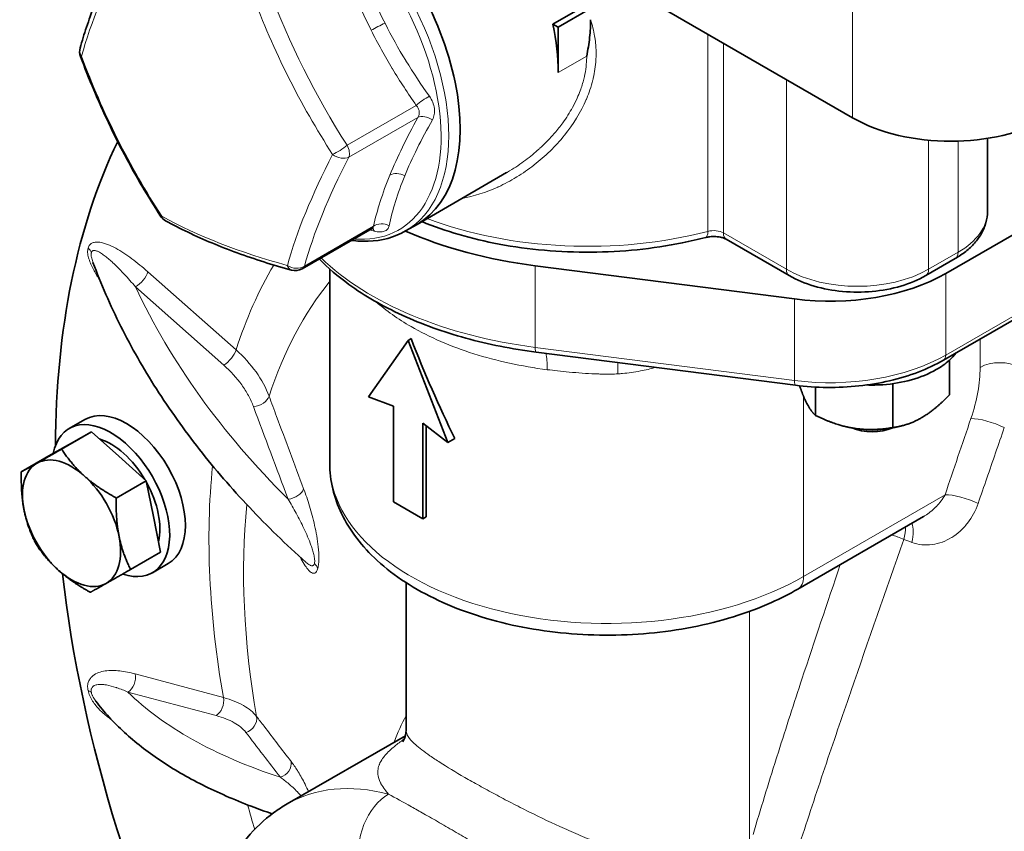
# Model space of a CAD drawing. Header units: millimetres. Extents: x 0 to 2970, y 0 to 2100.
# Tile 13 of 41: x 460 to 505, y 332 to 369. Entities that reach past the tile are written whole.
import ezdxf

# ---------------------------------------------------------------- set-up
doc = ezdxf.new("R2010")
doc.units = ezdxf.units.MM
doc.header["$LTSCALE"] = 5
doc.layers.add('Spigoli tangenti visibili(ISO)', color=7, linetype='Continuous', lineweight=15, true_color=0x00803f)
doc.layers.add('Spigoli visibili(ISO)', color=7, linetype='Continuous', lineweight=35)

msp = doc.modelspace()

# ---------------------------------------------------------------- linework, layer by layer
at = {"layer": 'Spigoli tangenti visibili(ISO)'}
for p, q in [((497.709, 370.082), (497.709, 364.469)), ((491.193, 368.231), (491.193, 359.353)), ((477.134, 367.816), (477.134, 367.816)), ((491.893, 359.279), (491.893, 367.827)), ((484.451, 366.51), (485.733, 367.25)), ((494.726, 357.643), (494.726, 366.191)), ((474.945, 363.232), (478.055, 365.028)), ((478.125, 364.483), (475.016, 362.688)), ((501.134, 357.643), (501.134, 363.458)), ((502.46, 358.409), (502.46, 363.417)), ((473.016, 357.786), (476.126, 359.581)), ((494.726, 357.643), (491.893, 359.279)), ((502.46, 358.409), (501.134, 357.643)), ((465.968, 357.531), (469.94, 354.009)), ((483.414, 354.126), (483.414, 357.8)), ((501.908, 353.778), (501.908, 357.452)), ((501.908, 353.778), (508.183, 357.401)), ((469.383, 353.327), (465.411, 356.849)), ((495.092, 352.631), (495.092, 356.305)), ((503.455, 353.223), (503.455, 354.502)), ((483.414, 354.126), (495.092, 352.631)), ((495.5, 343.801), (495.5, 351.925)), ((495.5, 343.801), (501.878, 347.484)), ((493.069, 331.763), (493.069, 342.228)), ((465.396, 339.41), (469.368, 338.346)), ((469.04, 337.532), (465.068, 338.596)), ((477.688, 336.598), (477.688, 336.598)), ((472.712, 334.088), (472.712, 334.088))]:
    msp.add_line(p, q, dxfattribs=at)
for centre, major_axis, ratio, start_param, end_param in [((472.889, 367.49), (-4.688, 8.119), 0.57735, 3.141593, 6.283185), ((472.684, 367.371), (4.589, -7.949), 0.57735, 5.902661, 9.805302), ((485.34, 382.07), (-21.719, -21.346), 0.333862, 5.490574, 5.757373), ((493.823, 378.748), (-10.372, 28.632), 0.812223, 1.580903, 1.847701), ((494.089, 378.844), (10.164, -28.059), 0.812223, 4.722495, 4.989294), ((476.366, 368.538), (0.559, 0.28), 0.083426, 0.998462, 2.188752), ((463.518, 367.45), (-0.602, 0.168), 0.815289, 0, 0.729859), ((463.518, 367.45), (-0.586, -0.218), 0.005895, 0, 0.396399), ((486.128, 375.96), (10.372, -28.632), 0.812223, 4.722495, 4.989294), ((478.397, 365.152), (-0.513, -0.357), 0.182013, 4.080603, 5.311174), ((478.538, 364.063), (-0.549, 0.299), 0.63405, 4.606192, 5.836763), ((494.611, 372.638), (21.719, 21.346), 0.333862, 2.348982, 2.61578), ((474.603, 363.108), (-0.525, -0.34), 0.159475, 0.830978, 2.175355), ((474.603, 363.108), (-0.555, 0.286), 0.661709, 1.335716, 2.680092), ((474.603, 363.108), (0.313, -0.541), 0.57735, 0.421244, 1.468442), ((494.931, 372.312), (-21.284, -20.919), 0.333862, 5.490574, 5.757373), ((477.279, 361.462), (-0.579, 0.236), 0.745119, 4.56861, 5.7589), ((499.256, 360.259), (4.531, 0), 0.57735, 5.497787, 6.283185), ((467.061, 360.376), (-0.525, -0.34), 0.159475, 0, 0.378139), ((490.763, 371.244), (30.203, 3.893), 0.478361, 3.725626, 3.992424), ((467.061, 360.376), (-0.299, -0.549), 0.732604, 5.718127, 6.283185), ((476.539, 359.161), (-0.609, 0.142), 0.833736, 4.403295, 5.633866), ((485.777, 366.255), (-13.125, 0), 0.57735, 0.987398, 1.996196), ((475.853, 358.912), (0.149, 0.607), 0.55188, 5.663541, 6.062144), ((490.935, 359.681), (0.158, -0.605), 0.336956, 0, 0.910678), ((491.451, 359.024), (-0.625, 0), 0.57735, 3.926991, 5.137789), ((492.335, 359.534), (-0.312, -0.541), 0.57735, 5.497787, 6.283185), ((462.83, 358.346), (-0.604, 0.162), 0.707107, 3.599429, 4.096909), ((502.018, 358.664), (0.313, -0.541), 0.57735, 0, 0.785398), ((486.661, 362.581), (15, 0), 0.57735, 3.677886, 4.494223), ((465.526, 357.276), (0.415, 0.468), 0.408248, 4.02767, 5.598466), ((495.5, 330.023), (-18.937, 32.799), 0.57735, 0.314325, 0.482331), ((472.603, 358.206), (-0.602, 0.168), 0.815289, 1.182698, 2.527075), ((472.603, 358.206), (-0.166, -0.603), 0.579024, 5.565814, 6.283185), ((472.603, 358.206), (0.313, -0.541), 0.57735, 0, 0.421244), ((497.93, 359.493), (-4.531, 0), 0.57735, 0.785398, 2.356194), ((495.168, 357.899), (-0.312, -0.541), 0.57735, 5.497787, 6.283185), ((500.692, 357.899), (0.313, -0.541), 0.57735, 0, 0.785398), ((494.982, 329.724), (-17.469, 30.258), 0.57735, 0.217042, 0.479236), ((502.079, 361.863), (38.335, -10.272), 0.707107, 3.677638, 4.030614), ((469.498, 353.754), (0.415, 0.468), 0.408248, 4.02767, 5.598466), ((486.661, 350.431), (9.907, 0), 0.57735, 2.397837, 2.397857), ((483.522, 354.408), (-0.063, -0.496), 0.176722, 5.339222, 6.283185), ((486.661, 349.925), (-9.283, 0), 0.57735, 5.44628, 5.446282), ((483.414, 351.711), (-0.317, -2.48), 0.176722, 2.197629, 2.637453), ((496.69, 356.791), (7.379, 0), 0.57735, 4.494223, 5.497787), ((501.554, 353.982), (0.25, -0.433), 0.57735, 0, 0.785398), ((487.223, 351.495), (0.054, -2.487), 0.030607, 3.812645, 4.096578), ((504.338, 352.713), (1.25, 0), 0.57735, 0.785398, 2.356194), ((495.201, 352.913), (-0.063, -0.496), 0.176722, 5.339222, 6.283185), ((470.838, 351.884), (-0.585, -0.219), 0.631382, 1.147744, 2.697719), ((503.925, 350.406), (1.183, -0.403), 0.264245, 1.11173, 2.499805), ((495.5, 330.023), (-18.937, 32.799), 0.57735, 0.675142, 1.00593), ((486.661, 348.904), (-12.5, 0), 0.57735, 0, 2.356194), ((472.396, 347.715), (-0.585, -0.219), 0.631334, 1.147634, 2.694114), ((502.762, 346.974), (1.185, -0.398), 0.269678, 1.128206, 2.498637), ((494.982, 329.724), (-17.469, 30.258), 0.57735, 0.675235, 1.002835), ((499.395, 345.374), (-0.45, -1.166), 0.453758, 1.825061, 2.329082), ((499.754, 345.237), (-0.445, -1.168), 0.449438, 1.825642, 2.686789), ((536.605, 378.514), (-66.183, -1.485), 0.589152, 0.97194, 0.978338), ((473.034, 344.123), (-0.604, 0.162), 0.707107, 3.608217, 4.107304), ((494.616, 344.312), (0.625, -1.083), 0.57735, 0, 0.785398), ((464.954, 339.155), (0.162, 0.604), 0.707107, 3.757072, 5.327869), ((462.83, 338.403), (0.612, 0.125), 0.408248, 0.187239, 0.684719), ((501.736, 350.438), (-38.882, -7.957), 0.408248, 0.265448, 0.618424), ((468.926, 338.091), (0.162, 0.604), 0.707107, 3.757072, 5.327869), ((487.992, 325.688), (-8.173, 14.156), 0.57735, 0.332621, 0.454295), ((470.266, 337.338), (-0.496, -0.381), 0.895315, 1.159291, 2.709265), ((471.824, 335.311), (-0.495, -0.381), 0.895289, 1.159017, 2.705497), ((487.103, 325.175), (-6.094, 10.555), 0.57735, 0.185889, 0.185892), ((479.59, 320.837), (-7.344, 12.72), 0.57735, 5.768584, 6.283185), ((498.001, 331.467), (-19.376, 33.561), 0.57735, 1.172454, 1.172456), ((477.284, 331.757), (0.622, 2.421), 0.710751, 0.608076, 2.178873), ((495.5, 330.023), (-18.937, 32.799), 0.57735, 1.148024, 1.180065), ((487.102, 325.175), (-6.093, 10.554), 0.57735, 0.488156, 0.48816)]:
    msp.add_ellipse(centre, major_axis=major_axis, ratio=ratio, start_param=start_param, end_param=end_param, dxfattribs=at)
for points, knots in [([(475.196, 372.33), (475.396, 371.712), (475.614, 371.101), (475.855, 370.499), (475.857, 370.496), (475.858, 370.493), (475.859, 370.489), (476.099, 369.892), (476.361, 369.304), (476.649, 368.729)], [0, 0, 0, 0, 0.003113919, 0.003113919, 0.003113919, 0.003130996, 0.003130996, 0.003130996, 0.006227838, 0.006227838, 0.006227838, 0.006227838]), ([(476.024, 368.414), (475.727, 369.007), (475.455, 369.61), (475.205, 370.222), (475.204, 370.225), (475.203, 370.227), (475.202, 370.229), (474.952, 370.844), (474.723, 371.469), (474.512, 372.101)], [0, 0, 0, 0, 0.003177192, 0.003177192, 0.003177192, 0.003188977, 0.003188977, 0.003188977, 0.006377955, 0.006377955, 0.006377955, 0.006377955]), ([(476.649, 368.729), (476.937, 368.155), (477.25, 367.594), (477.582, 367.05), (477.584, 367.046), (477.586, 367.043), (477.589, 367.039), (477.923, 366.491), (478.278, 365.959), (478.648, 365.438)], [0, 0, 0, 0, 0.003093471, 0.003093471, 0.003093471, 0.003113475, 0.003113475, 0.003113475, 0.00622695, 0.00622695, 0.00622695, 0.00622695]), ([(480.111, 360.834), (480.661, 360.935), (481.2, 361.108), (481.724, 361.346), (481.735, 361.351), (481.746, 361.356), (481.757, 361.361), (482.031, 361.487), (482.302, 361.631), (482.563, 361.789), (482.572, 361.795), (482.581, 361.8), (482.59, 361.806), (482.853, 361.967), (483.107, 362.142), (483.352, 362.332), (483.357, 362.336), (483.363, 362.341), (483.369, 362.345), (483.616, 362.538), (483.854, 362.745), (484.081, 362.967), (484.083, 362.969), (484.085, 362.97), (484.087, 362.972), (484.315, 363.196), (484.532, 363.434), (484.731, 363.681), (484.733, 363.683), (484.735, 363.686), (484.737, 363.688), (485.133, 364.181), (485.466, 364.714), (485.713, 365.289), (485.721, 365.306), (485.728, 365.324), (485.735, 365.341), (485.789, 365.469), (485.838, 365.598), (485.882, 365.728), (485.931, 365.875), (485.975, 366.023), (486.011, 366.173), (486.018, 366.2), (486.025, 366.227), (486.031, 366.255), (486.093, 366.527), (486.133, 366.801), (486.149, 367.079), (486.151, 367.117), (486.153, 367.156), (486.154, 367.194), (486.158, 367.309), (486.158, 367.425), (486.153, 367.54), (486.151, 367.584), (486.149, 367.627), (486.146, 367.671), (486.139, 367.78), (486.128, 367.888), (486.114, 367.996), (486.107, 368.045), (486.1, 368.093), (486.092, 368.141), (486.051, 368.393), (485.99, 368.642), (485.911, 368.889)], [0.08523664, 0.08523664, 0.08523664, 0.08523664, 0.08858962, 0.08858962, 0.08858962, 0.08865976, 0.08865976, 0.08865976, 0.09041375, 0.09041375, 0.09041375, 0.09047308, 0.09047308, 0.09047308, 0.09224512, 0.09224512, 0.09224512, 0.0922864, 0.0922864, 0.0922864, 0.09408407, 0.09408407, 0.09408407, 0.09409972, 0.09409972, 0.09409972, 0.09591305, 0.09591305, 0.09591305, 0.09593097, 0.09593097, 0.09593097, 0.09953969, 0.09953969, 0.09953969, 0.09964865, 0.09964865, 0.09964865, 0.10044635, 0.10044635, 0.10044635, 0.10135301, 0.10135301, 0.10135301, 0.10151927, 0.10151927, 0.10151927, 0.10316633, 0.10316633, 0.10316633, 0.10339398, 0.10339398, 0.10339398, 0.10407299, 0.10407299, 0.10407299, 0.10433276, 0.10433276, 0.10433276, 0.10497965, 0.10497965, 0.10497965, 0.10527159, 0.10527159, 0.10527159, 0.10679298, 0.10679298, 0.10679298, 0.10679298]), ([(478.055, 365.028), (477.68, 365.566), (477.321, 366.115), (476.981, 366.678), (476.98, 366.68), (476.979, 366.682), (476.977, 366.684), (476.639, 367.246), (476.32, 367.822), (476.024, 368.414)], [0, 0, 0, 0, 0.003188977, 0.003188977, 0.003188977, 0.003200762, 0.003200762, 0.003200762, 0.006377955, 0.006377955, 0.006377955, 0.006377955]), ([(485.733, 367.25), (485.733, 367.2), (485.732, 367.149), (485.73, 367.099), (485.719, 366.801), (485.677, 366.506), (485.605, 366.216), (485.561, 366.038), (485.506, 365.861), (485.442, 365.686), (485.4, 365.574), (485.355, 365.463), (485.305, 365.353), (485.242, 365.213), (485.172, 365.074), (485.098, 364.939), (484.966, 364.698), (484.817, 364.466), (484.654, 364.243), (484.54, 364.086), (484.42, 363.935), (484.293, 363.787), (484.238, 363.723), (484.182, 363.659), (484.125, 363.597), (483.968, 363.425), (483.801, 363.259), (483.629, 363.101), (483.594, 363.069), (483.559, 363.037), (483.524, 363.005), (483.321, 362.825), (483.111, 362.656), (482.893, 362.497), (482.66, 362.327), (482.419, 362.169), (482.171, 362.023), (482.156, 362.014), (482.141, 362.006), (482.126, 361.997)], [0.00000002, 0.00000002, 0.00000002, 0.00000002, 0.00029223, 0.00029223, 0.00029223, 0.00202392, 0.00202392, 0.00202392, 0.00308287, 0.00308287, 0.00308287, 0.00375877, 0.00375877, 0.00375877, 0.00462431, 0.00462431, 0.00462431, 0.00616575, 0.00616575, 0.00616575, 0.00724126, 0.00724126, 0.00724126, 0.00770719, 0.00770719, 0.00770719, 0.00898815, 0.00898815, 0.00898815, 0.00924862, 0.00924862, 0.00924862, 0.01073633, 0.01073633, 0.01073633, 0.0123315, 0.0123315, 0.0123315, 0.01242687, 0.01242687, 0.01242687, 0.01242687]), ([(478.125, 364.483), (478.151, 364.524), (478.171, 364.567), (478.182, 364.613), (478.193, 364.659), (478.196, 364.708), (478.189, 364.756), (478.183, 364.804), (478.168, 364.852), (478.146, 364.897), (478.123, 364.943), (478.092, 364.987), (478.055, 365.028)], [0, 0, 0, 0, 0.000265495, 0.000265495, 0.000265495, 0.00053099, 0.00053099, 0.00053099, 0.000793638, 0.000793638, 0.000793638, 0.00106198, 0.00106198, 0.00106198, 0.00106198]), ([(478.648, 365.438), (478.709, 365.351), (478.76, 365.26), (478.798, 365.167), (478.836, 365.074), (478.862, 364.978), (478.874, 364.885), (478.886, 364.793), (478.884, 364.701), (478.869, 364.615), (478.854, 364.529), (478.826, 364.45), (478.785, 364.377)], [0, 0, 0, 0, 0.000518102, 0.000518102, 0.000518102, 0.001036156, 0.001036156, 0.001036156, 0.001553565, 0.001553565, 0.001553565, 0.00207241, 0.00207241, 0.00207241, 0.00207241]), ([(476.866, 361.882), (477.033, 362.293), (477.223, 362.715), (477.433, 363.147), (477.434, 363.149), (477.435, 363.15), (477.436, 363.152), (477.647, 363.586), (477.878, 364.031), (478.125, 364.483)], [0, 0, 0, 0, 0.003177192, 0.003177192, 0.003177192, 0.003188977, 0.003188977, 0.003188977, 0.006377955, 0.006377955, 0.006377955, 0.006377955]), ([(478.785, 364.377), (478.538, 363.941), (478.307, 363.51), (478.097, 363.088), (478.096, 363.086), (478.095, 363.084), (478.094, 363.082), (477.885, 362.663), (477.698, 362.254), (477.536, 361.855)], [0, 0, 0, 0, 0.003113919, 0.003113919, 0.003113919, 0.003130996, 0.003130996, 0.003130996, 0.006227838, 0.006227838, 0.006227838, 0.006227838]), ([(476.126, 359.581), (476.209, 359.939), (476.31, 360.308), (476.432, 360.691), (476.432, 360.692), (476.433, 360.694), (476.433, 360.695), (476.555, 361.076), (476.698, 361.472), (476.866, 361.882)], [0, 0, 0, 0, 0.003188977, 0.003188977, 0.003188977, 0.003200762, 0.003200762, 0.003200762, 0.006377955, 0.006377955, 0.006377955, 0.006377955]), ([(477.536, 361.855), (477.373, 361.457), (477.236, 361.071), (477.121, 360.697), (477.121, 360.695), (477.12, 360.693), (477.119, 360.69), (477.004, 360.315), (476.912, 359.953), (476.837, 359.601)], [0, 0, 0, 0, 0.003093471, 0.003093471, 0.003093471, 0.003113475, 0.003113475, 0.003113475, 0.00622695, 0.00622695, 0.00622695, 0.00622695]), ([(476.065, 359.483), (476.08, 359.491), (476.092, 359.502), (476.102, 359.513), (476.117, 359.532), (476.125, 359.555), (476.126, 359.581)], [0.00063358, 0.00063358, 0.00063358, 0.00063358, 0.0007936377, 0.0007936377, 0.0007936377, 0.0010619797, 0.0010619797, 0.0010619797, 0.0010619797]), ([(476.837, 359.601), (476.824, 359.542), (476.799, 359.491), (476.762, 359.45), (476.726, 359.408), (476.677, 359.376), (476.618, 359.355), (476.56, 359.333), (476.491, 359.323), (476.415, 359.324), (476.339, 359.325), (476.257, 359.336), (476.169, 359.359)], [0, 0, 0, 0, 0.000518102, 0.000518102, 0.000518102, 0.001036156, 0.001036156, 0.001036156, 0.001553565, 0.001553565, 0.001553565, 0.00207241, 0.00207241, 0.00207241, 0.00207241]), ([(463.272, 358.601), (463.288, 358.662), (463.314, 358.711), (463.349, 358.75), (463.385, 358.789), (463.427, 358.817), (463.474, 358.835), (463.522, 358.854), (463.574, 358.864), (463.628, 358.867), (463.682, 358.87), (463.738, 358.867), (463.796, 358.859), (463.912, 358.842), (464.032, 358.806), (464.153, 358.759), (464.273, 358.713), (464.396, 358.654), (464.519, 358.588), (464.766, 358.455), (465.009, 358.294), (465.25, 358.116), (465.491, 357.938), (465.73, 357.742), (465.968, 357.531)], [0, 0, 0, 0, 0.000418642, 0.000418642, 0.000418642, 0.000837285, 0.000837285, 0.000837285, 0.001255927, 0.001255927, 0.001255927, 0.00167457, 0.00167457, 0.00167457, 0.002511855, 0.002511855, 0.002511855, 0.00334914, 0.00334914, 0.00334914, 0.00502371, 0.00502371, 0.00502371, 0.00669828, 0.00669828, 0.00669828, 0.00669828]), ([(463.806, 357.151), (463.785, 357.182), (463.765, 357.213), (463.744, 357.244), (463.649, 357.389), (463.56, 357.539), (463.483, 357.692), (463.444, 357.769), (463.408, 357.847), (463.376, 357.926), (463.344, 358.006), (463.316, 358.087), (463.295, 358.166), (463.274, 358.245), (463.26, 358.324), (463.255, 358.398), (463.25, 358.471), (463.255, 358.541), (463.272, 358.601)], [0.003958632, 0.003958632, 0.003958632, 0.003958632, 0.004134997, 0.004134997, 0.004134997, 0.004961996, 0.004961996, 0.004961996, 0.005375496, 0.005375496, 0.005375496, 0.005788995, 0.005788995, 0.005788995, 0.006202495, 0.006202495, 0.006202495, 0.006615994, 0.006615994, 0.006615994, 0.006615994]), ([(463.422, 358.39), (463.419, 358.378), (463.416, 358.365), (463.415, 358.351), (463.413, 358.331), (463.412, 358.309), (463.413, 358.287), (463.414, 358.277), (463.415, 358.267), (463.416, 358.257), (463.418, 358.237), (463.421, 358.216), (463.425, 358.196), (463.432, 358.16), (463.441, 358.123), (463.451, 358.088), (463.461, 358.052), (463.473, 358.017), (463.485, 357.981), (463.488, 357.972), (463.492, 357.962), (463.495, 357.953)], [0, 0, 0, 0, 0.0000843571, 0.0000843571, 0.0000843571, 0.0002071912, 0.0002071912, 0.0002071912, 0.0002606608, 0.0002606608, 0.0002606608, 0.0003651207, 0.0003651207, 0.0003651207, 0.0005485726, 0.0005485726, 0.0005485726, 0.0007302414, 0.0007302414, 0.0007302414, 0.0007788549, 0.0007788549, 0.0007788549, 0.0007788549]), ([(465.411, 356.849), (465.243, 357.047), (465.075, 357.238), (464.905, 357.42), (464.89, 357.437), (464.875, 357.453), (464.859, 357.469), (464.705, 357.634), (464.55, 357.792), (464.393, 357.938), (464.366, 357.963), (464.339, 357.988), (464.312, 358.012), (464.252, 358.066), (464.193, 358.117), (464.134, 358.166), (464.103, 358.191), (464.073, 358.215), (464.043, 358.238), (463.987, 358.281), (463.93, 358.322), (463.874, 358.358), (463.845, 358.377), (463.815, 358.395), (463.785, 358.411), (463.745, 358.433), (463.705, 358.452), (463.666, 358.466), (463.65, 358.472), (463.634, 358.477), (463.619, 358.48), (463.598, 358.485), (463.578, 358.489), (463.558, 358.489), (463.539, 358.49), (463.52, 358.488), (463.502, 358.482), (463.492, 358.479), (463.482, 358.474), (463.472, 358.468), (463.45, 358.452), (463.432, 358.427), (463.422, 358.39)], [0, 0, 0, 0, 0.0014271, 0.0014271, 0.0014271, 0.001555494, 0.001555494, 0.001555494, 0.002854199, 0.002854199, 0.002854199, 0.003077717, 0.003077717, 0.003077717, 0.003567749, 0.003567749, 0.003567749, 0.003817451, 0.003817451, 0.003817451, 0.004281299, 0.004281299, 0.004281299, 0.004525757, 0.004525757, 0.004525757, 0.004859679, 0.004859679, 0.004859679, 0.004994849, 0.004994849, 0.004994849, 0.005172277, 0.005172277, 0.005172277, 0.005351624, 0.005351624, 0.005351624, 0.005454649, 0.005454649, 0.005454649, 0.005708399, 0.005708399, 0.005708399, 0.005708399]), ([(483.955, 353.12), (482.802, 353.267), (481.684, 353.51), (479.612, 354.166), (478.658, 354.58), (477.23, 355.404), (476.698, 355.78), (476.237, 356.183)], [0, 0, 0, 0, 0.25, 0.25, 0.5, 0.5, 0.6770153, 0.6770153, 0.6770153, 0.6770153]), ([(469.94, 354.009), (470.29, 353.697), (470.589, 353.366), (470.838, 353.016), (471.088, 352.667), (471.287, 352.297), (471.426, 351.923)], [0, 0, 0, 0, 0.002427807, 0.002427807, 0.002427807, 0.004855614, 0.004855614, 0.004855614, 0.004855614]), ([(470.723, 351.457), (470.661, 351.625), (470.585, 351.791), (470.407, 352.119), (470.306, 352.28), (469.968, 352.75), (469.699, 353.047), (469.383, 353.327)], [0, 0, 0, 0, 0.001105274, 0.001105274, 0.002210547, 0.002210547, 0.004421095, 0.004421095, 0.004421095, 0.004421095]), ([(487.129, 352.93), (487.081, 352.927), (487.032, 352.924), (486.984, 352.923), (486.923, 352.92), (486.862, 352.919), (486.802, 352.919), (486.729, 352.918), (486.657, 352.918), (486.584, 352.919), (486.5, 352.92), (486.416, 352.921), (486.331, 352.924), (486.257, 352.926), (486.182, 352.929), (486.107, 352.932), (485.916, 352.94), (485.725, 352.95), (485.534, 352.963), (485.337, 352.977), (485.141, 352.992), (484.945, 353.01), (484.769, 353.027), (484.594, 353.045), (484.419, 353.064), (484.264, 353.081), (484.109, 353.1), (483.955, 353.12)], [0, 0, 0, 0, 0.045662, 0.045662, 0.045662, 0.102541, 0.102541, 0.102541, 0.170657, 0.170657, 0.170657, 0.249725, 0.249725, 0.249725, 0.319933, 0.319933, 0.319933, 0.499837, 0.499837, 0.499837, 0.685256, 0.685256, 0.685256, 0.851909, 0.851909, 0.851909, 1, 1, 1, 1]), ([(488.849, 353.222), (488.609, 353.158), (488.377, 353.105), (488.153, 353.062), (487.872, 353.008), (487.603, 352.97), (487.348, 352.947), (487.274, 352.94), (487.201, 352.934), (487.129, 352.93)], [0.8089283, 0.8089283, 0.8089283, 0.8089283, 0.881869, 0.881869, 0.881869, 0.9734216, 0.9734216, 0.9734216, 1, 1, 1, 1]), ([(503.041, 350.917), (503.178, 351.318), (503.282, 351.72), (503.351, 352.105), (503.419, 352.491), (503.455, 352.864), (503.455, 353.223)], [0, 0, 0, 0, 0.00210878, 0.00210878, 0.00210878, 0.00421756, 0.00421756, 0.00421756, 0.00421756]), ([(471.426, 351.923), (471.539, 351.62), (471.652, 351.317), (471.765, 351.015), (472.171, 349.927), (472.577, 348.84), (472.984, 347.753)], [0, 0, 0, 0, 0.002, 0.002, 0.002, 0.009182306, 0.009182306, 0.009182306, 0.009182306]), ([(504.544, 350.508), (504.281, 349.749), (504.019, 348.99), (503.758, 348.231), (503.627, 347.852), (503.497, 347.472), (503.367, 347.092)], [0, 0, 0, 0, 0.004000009, 0.004000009, 0.004000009, 0.006002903, 0.006002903, 0.006002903, 0.006002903]), ([(472.984, 347.753), (473.077, 347.504), (473.165, 347.244), (473.248, 346.971), (473.331, 346.697), (473.409, 346.41), (473.478, 346.102), (473.513, 345.948), (473.544, 345.79), (473.572, 345.628), (473.6, 345.465), (473.625, 345.299), (473.643, 345.13), (473.66, 344.96), (473.672, 344.786), (473.671, 344.617), (473.671, 344.533), (473.667, 344.452), (473.66, 344.377), (473.652, 344.301), (473.64, 344.231), (473.624, 344.171)], [0, 0, 0, 0, 0.001631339, 0.001631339, 0.001631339, 0.003262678, 0.003262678, 0.003262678, 0.004078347, 0.004078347, 0.004078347, 0.004894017, 0.004894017, 0.004894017, 0.005709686, 0.005709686, 0.005709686, 0.006117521, 0.006117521, 0.006117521, 0.006525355, 0.006525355, 0.006525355, 0.006525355]), ([(473.471, 344.383), (473.485, 344.434), (473.486, 344.502), (473.472, 344.644), (473.458, 344.718), (473.424, 344.861), (473.404, 344.932), (473.361, 345.071), (473.338, 345.139), (473.267, 345.339), (473.215, 345.468), (473.107, 345.719), (473.052, 345.842), (472.882, 346.2), (472.764, 346.428), (472.526, 346.868), (472.404, 347.081), (472.282, 347.288)], [0, 0, 0, 0, 0.00035511, 0.00035511, 0.000710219, 0.000710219, 0.001065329, 0.001065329, 0.001420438, 0.001420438, 0.002130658, 0.002130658, 0.002840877, 0.002840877, 0.004261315, 0.004261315, 0.005681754, 0.005681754, 0.005681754, 0.005681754]), ([(501.878, 347.484), (501.769, 347.291), (501.637, 347.115), (501.484, 346.956), (501.478, 346.95), (501.472, 346.944), (501.466, 346.938), (501.385, 346.855), (501.299, 346.778), (501.21, 346.707), (501.135, 346.648), (501.058, 346.593), (500.977, 346.543), (500.961, 346.533), (500.945, 346.523), (500.929, 346.514), (500.92, 346.508), (500.91, 346.502), (500.901, 346.497)], [0, 0, 0, 0, 0.001055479, 0.001055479, 0.001055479, 0.001096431, 0.001096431, 0.001096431, 0.001650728, 0.001650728, 0.001650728, 0.002110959, 0.002110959, 0.002110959, 0.002200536, 0.002200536, 0.002200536, 0.002253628, 0.002253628, 0.002253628, 0.002253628]), ([(500.374, 345.338), (500.524, 345.282), (500.678, 345.248), (500.831, 345.232), (500.985, 345.216), (501.139, 345.219), (501.294, 345.24), (501.296, 345.241), (501.299, 345.241), (501.301, 345.241), (501.454, 345.262), (501.603, 345.3), (501.746, 345.353), (501.748, 345.354), (501.751, 345.354), (501.753, 345.355), (501.897, 345.408), (502.035, 345.476), (502.169, 345.558), (502.171, 345.559), (502.173, 345.56), (502.175, 345.561), (502.31, 345.644), (502.436, 345.739), (502.554, 345.845), (502.673, 345.953), (502.785, 346.072), (502.887, 346.204), (503.092, 346.466), (503.253, 346.762), (503.367, 347.092)], [0, 0, 0, 0, 0.000861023, 0.000861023, 0.000861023, 0.001726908, 0.001726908, 0.001726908, 0.001740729, 0.001740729, 0.001740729, 0.002596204, 0.002596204, 0.002596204, 0.002611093, 0.002611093, 0.002611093, 0.003468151, 0.003468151, 0.003468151, 0.003481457, 0.003481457, 0.003481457, 0.004341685, 0.004341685, 0.004341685, 0.005216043, 0.005216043, 0.005216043, 0.006962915, 0.006962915, 0.006962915, 0.006962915]), ([(500.02, 345.47), (499.93, 345.512), (499.836, 345.55), (499.738, 345.586), (499.733, 345.588), (499.728, 345.59), (499.723, 345.591), (499.643, 345.621), (499.56, 345.648), (499.474, 345.673)], [0, 0, 0, 0, 0.000524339, 0.000524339, 0.000524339, 0.0005499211, 0.0005499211, 0.0005499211, 0.0009773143, 0.0009773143, 0.0009773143, 0.0009773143]), ([(500.02, 345.47), (499.215, 343.186), (498.416, 340.903), (497.632, 338.626), (497.629, 338.618), (497.626, 338.61), (497.624, 338.602), (497.231, 337.461), (496.841, 336.32), (496.459, 335.182), (496.075, 334.04), (495.697, 332.9), (495.33, 331.762)], [0.0032064, 0.0032064, 0.0032064, 0.0032064, 0.01526899, 0.01526899, 0.01526899, 0.01531105, 0.01531105, 0.01531105, 0.02135478, 0.02135478, 0.02135478, 0.0274157, 0.0274157, 0.0274157, 0.0274157]), ([(473.624, 344.171), (473.593, 344.053), (473.546, 343.985), (473.495, 343.958), (473.47, 343.945), (473.443, 343.941), (473.416, 343.945), (473.389, 343.948), (473.362, 343.959), (473.334, 343.975), (473.279, 344.007), (473.224, 344.06), (473.171, 344.124), (473.117, 344.189), (473.063, 344.265), (473.01, 344.35), (472.95, 344.447), (472.891, 344.554), (472.834, 344.667)], [0, 0, 0, 0, 0.000819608, 0.000819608, 0.000819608, 0.001230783, 0.001230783, 0.001230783, 0.001642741, 0.001642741, 0.001642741, 0.002468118, 0.002468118, 0.002468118, 0.003294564, 0.003294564, 0.003294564, 0.004234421, 0.004234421, 0.004234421, 0.004234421]), ([(473.081, 344.444), (473.089, 344.438), (473.096, 344.431), (473.104, 344.424), (473.128, 344.404), (473.151, 344.385), (473.175, 344.368), (473.207, 344.344), (473.239, 344.325), (473.27, 344.31), (473.282, 344.304), (473.295, 344.299), (473.307, 344.295), (473.324, 344.289), (473.34, 344.286), (473.356, 344.285), (473.372, 344.284), (473.388, 344.286), (473.402, 344.291), (473.404, 344.292), (473.406, 344.293), (473.408, 344.294), (473.409, 344.294), (473.411, 344.295), (473.413, 344.296), (473.438, 344.31), (473.459, 344.337), (473.471, 344.383)], [0.004138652, 0.004138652, 0.004138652, 0.004138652, 0.004217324, 0.004217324, 0.004217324, 0.004462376, 0.004462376, 0.004462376, 0.004789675, 0.004789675, 0.004789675, 0.004920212, 0.004920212, 0.004920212, 0.005095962, 0.005095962, 0.005095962, 0.005271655, 0.005271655, 0.005271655, 0.005293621, 0.005293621, 0.005293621, 0.005314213, 0.005314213, 0.005314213, 0.005623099, 0.005623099, 0.005623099, 0.005623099]), ([(493.229, 332.178), (493.564, 333.313), (493.913, 334.449), (494.272, 335.585), (494.282, 335.616), (494.291, 335.647), (494.301, 335.678), (494.65, 336.783), (495.007, 337.888), (495.37, 338.994), (495.39, 339.055), (495.41, 339.116), (495.43, 339.178), (495.995, 340.897), (496.572, 342.616), (497.157, 344.335)], [0, 0, 0, 0, 0.0059782, 0.0059782, 0.0059782, 0.00614235, 0.00614235, 0.00614235, 0.0119564, 0.0119564, 0.0119564, 0.01227938, 0.01227938, 0.01227938, 0.02131984, 0.02131984, 0.02131984, 0.02131984]), ([(463.272, 338.658), (463.255, 338.738), (463.25, 338.812), (463.255, 338.881), (463.26, 338.95), (463.274, 339.011), (463.295, 339.066), (463.316, 339.121), (463.344, 339.17), (463.376, 339.212), (463.408, 339.255), (463.444, 339.291), (463.483, 339.324), (463.562, 339.389), (463.651, 339.436), (463.746, 339.471), (463.84, 339.506), (463.941, 339.529), (464.046, 339.544), (464.255, 339.574), (464.475, 339.57), (464.701, 339.545), (464.926, 339.52), (465.158, 339.474), (465.396, 339.41)], [0, 0, 0, 0, 0.000418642, 0.000418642, 0.000418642, 0.000837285, 0.000837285, 0.000837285, 0.001255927, 0.001255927, 0.001255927, 0.00167457, 0.00167457, 0.00167457, 0.002511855, 0.002511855, 0.002511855, 0.00334914, 0.00334914, 0.00334914, 0.00502371, 0.00502371, 0.00502371, 0.00669828, 0.00669828, 0.00669828, 0.00669828]), ([(465.068, 338.596), (464.9, 338.669), (464.735, 338.734), (464.573, 338.788), (464.559, 338.793), (464.544, 338.798), (464.53, 338.803), (464.383, 338.85), (464.239, 338.889), (464.1, 338.914), (464.075, 338.918), (464.052, 338.922), (464.028, 338.925), (463.976, 338.933), (463.924, 338.938), (463.874, 338.94), (463.849, 338.941), (463.824, 338.941), (463.799, 338.941), (463.753, 338.939), (463.708, 338.935), (463.664, 338.926), (463.642, 338.921), (463.619, 338.915), (463.598, 338.907), (463.568, 338.897), (463.54, 338.883), (463.515, 338.865), (463.504, 338.857), (463.494, 338.849), (463.485, 338.84), (463.472, 338.828), (463.461, 338.814), (463.451, 338.798), (463.44, 338.781), (463.432, 338.763), (463.425, 338.742), (463.421, 338.729), (463.418, 338.716), (463.416, 338.701), (463.411, 338.664), (463.412, 338.622), (463.422, 338.573)], [0, 0, 0, 0, 0.0014271, 0.0014271, 0.0014271, 0.001555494, 0.001555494, 0.001555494, 0.002854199, 0.002854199, 0.002854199, 0.003077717, 0.003077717, 0.003077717, 0.003567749, 0.003567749, 0.003567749, 0.003817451, 0.003817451, 0.003817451, 0.004281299, 0.004281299, 0.004281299, 0.004525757, 0.004525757, 0.004525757, 0.004859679, 0.004859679, 0.004859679, 0.004994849, 0.004994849, 0.004994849, 0.005172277, 0.005172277, 0.005172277, 0.005351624, 0.005351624, 0.005351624, 0.005454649, 0.005454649, 0.005454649, 0.005708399, 0.005708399, 0.005708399, 0.005708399]), ([(464.312, 337.366), (464.258, 337.404), (464.204, 337.443), (464.151, 337.484), (464.029, 337.578), (463.909, 337.681), (463.795, 337.796), (463.738, 337.854), (463.682, 337.915), (463.628, 337.981), (463.574, 338.046), (463.522, 338.116), (463.475, 338.19), (463.427, 338.263), (463.384, 338.341), (463.349, 338.42), (463.315, 338.498), (463.288, 338.579), (463.272, 338.658)], [0.003770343, 0.003770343, 0.003770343, 0.003770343, 0.004134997, 0.004134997, 0.004134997, 0.004961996, 0.004961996, 0.004961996, 0.005375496, 0.005375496, 0.005375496, 0.005788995, 0.005788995, 0.005788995, 0.006202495, 0.006202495, 0.006202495, 0.006615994, 0.006615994, 0.006615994, 0.006615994]), ([(463.422, 338.573), (463.425, 338.557), (463.429, 338.541), (463.434, 338.525), (463.441, 338.502), (463.449, 338.478), (463.459, 338.455), (463.463, 338.444), (463.468, 338.434), (463.472, 338.424), (463.482, 338.405), (463.491, 338.385), (463.502, 338.366), (463.52, 338.333), (463.539, 338.302), (463.558, 338.272), (463.578, 338.242), (463.598, 338.214), (463.619, 338.186), (463.62, 338.185), (463.621, 338.183), (463.622, 338.181)], [0, 0, 0, 0, 0.0000843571, 0.0000843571, 0.0000843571, 0.0002071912, 0.0002071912, 0.0002071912, 0.0002606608, 0.0002606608, 0.0002606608, 0.0003651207, 0.0003651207, 0.0003651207, 0.0005485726, 0.0005485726, 0.0005485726, 0.0007302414, 0.0007302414, 0.0007302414, 0.0007410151, 0.0007410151, 0.0007410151, 0.0007410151]), ([(469.368, 338.346), (469.719, 338.25), (470.018, 338.131), (470.269, 337.989), (470.519, 337.847), (470.719, 337.681), (470.858, 337.498)], [0, 0, 0, 0, 0.002427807, 0.002427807, 0.002427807, 0.004855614, 0.004855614, 0.004855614, 0.004855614]), ([(470.38, 336.779), (470.317, 336.861), (470.242, 336.938), (470.064, 337.084), (469.962, 337.152), (469.625, 337.341), (469.356, 337.447), (469.04, 337.532)], [0, 0, 0, 0, 0.001105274, 0.001105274, 0.002210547, 0.002210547, 0.004421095, 0.004421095, 0.004421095, 0.004421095]), ([(470.858, 337.498), (470.972, 337.351), (471.085, 337.203), (471.198, 337.056), (471.604, 336.527), (472.011, 335.998), (472.417, 335.47)], [0, 0, 0, 0, 0.002, 0.002, 0.002, 0.009182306, 0.009182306, 0.009182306, 0.009182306]), ([(477.598, 336.878), (477.598, 336.858), (477.6, 336.837), (477.603, 336.817), (477.62, 336.702), (477.685, 336.581), (477.802, 336.444), (477.86, 336.375), (477.932, 336.303), (478.016, 336.227), (478.1, 336.152), (478.196, 336.072), (478.306, 335.988), (478.416, 335.904), (478.538, 335.815), (478.675, 335.721), (478.812, 335.627), (478.964, 335.526), (479.127, 335.422), (479.453, 335.215), (479.823, 334.991), (480.24, 334.751), (480.344, 334.69), (480.451, 334.629), (480.561, 334.567), (480.672, 334.504), (480.785, 334.441), (480.9, 334.377), (481.129, 334.249), (481.365, 334.12), (481.607, 333.99), (481.849, 333.86), (482.097, 333.729), (482.352, 333.597), (482.606, 333.465), (482.868, 333.332), (483.132, 333.2), (483.659, 332.938), (484.192, 332.683), (484.733, 332.44), (485.003, 332.318), (485.276, 332.199), (485.548, 332.085), (485.82, 331.971), (486.091, 331.862), (486.361, 331.759), (486.9, 331.552), (487.437, 331.367), (487.975, 331.213), (488.244, 331.136), (488.511, 331.067), (488.775, 331.008), (489.039, 330.949), (489.301, 330.901), (489.56, 330.863), (490.078, 330.789), (490.587, 330.759), (491.091, 330.795), (491.343, 330.813), (491.591, 330.848), (491.832, 330.901), (492.072, 330.953), (492.307, 331.024), (492.534, 331.116)], [0.01076925, 0.01076925, 0.01076925, 0.01076925, 0.01127665, 0.01127665, 0.01127665, 0.01409581, 0.01409581, 0.01409581, 0.01550539, 0.01550539, 0.01550539, 0.01691497, 0.01691497, 0.01691497, 0.01832455, 0.01832455, 0.01832455, 0.01973413, 0.01973413, 0.01973413, 0.02255329, 0.02255329, 0.02255329, 0.02325808, 0.02325808, 0.02325808, 0.02396287, 0.02396287, 0.02396287, 0.02537245, 0.02537245, 0.02537245, 0.02678203, 0.02678203, 0.02678203, 0.02819161, 0.02819161, 0.02819161, 0.03101078, 0.03101078, 0.03101078, 0.03242036, 0.03242036, 0.03242036, 0.03382994, 0.03382994, 0.03382994, 0.0366491, 0.0366491, 0.0366491, 0.03805868, 0.03805868, 0.03805868, 0.03946826, 0.03946826, 0.03946826, 0.04228742, 0.04228742, 0.04228742, 0.043697, 0.043697, 0.043697, 0.04510658, 0.04510658, 0.04510658, 0.04510658]), ([(476.812, 333.997), (476.749, 334.065), (476.693, 334.131), (476.643, 334.197), (476.573, 334.288), (476.515, 334.378), (476.468, 334.465), (476.462, 334.477), (476.456, 334.488), (476.45, 334.5), (476.381, 334.638), (476.341, 334.768), (476.328, 334.896), (476.323, 334.952), (476.322, 335.008), (476.327, 335.063), (476.334, 335.143), (476.352, 335.221), (476.38, 335.299), (476.384, 335.31), (476.388, 335.322), (476.393, 335.334), (476.429, 335.424), (476.48, 335.514), (476.543, 335.605), (476.565, 335.635), (476.588, 335.665), (476.612, 335.695), (476.718, 335.827), (476.853, 335.96), (477.015, 336.097), (477.041, 336.119), (477.067, 336.141), (477.094, 336.163), (477.152, 336.21), (477.215, 336.259), (477.28, 336.308), (477.349, 336.36), (477.421, 336.413), (477.498, 336.466), (477.505, 336.472), (477.513, 336.477), (477.521, 336.483)], [0.03205268, 0.03205268, 0.03205268, 0.03205268, 0.03303667, 0.03303667, 0.03303667, 0.03440765, 0.03440765, 0.03440765, 0.0345869, 0.0345869, 0.0345869, 0.03676261, 0.03676261, 0.03676261, 0.03773106, 0.03773106, 0.03773106, 0.03911758, 0.03911758, 0.03911758, 0.03932512, 0.03932512, 0.03932512, 0.04093428, 0.04093428, 0.04093428, 0.04147254, 0.04147254, 0.04147254, 0.04382751, 0.04382751, 0.04382751, 0.04419728, 0.04419728, 0.04419728, 0.04500499, 0.04500499, 0.04500499, 0.04585277, 0.04585277, 0.04585277, 0.04593969, 0.04593969, 0.04593969, 0.04593969]), ([(472.417, 335.47), (472.51, 335.348), (472.606, 335.212), (472.704, 335.055), (472.802, 334.899), (472.904, 334.722), (473.009, 334.516), (473.062, 334.412), (473.115, 334.302), (473.17, 334.183), (473.181, 334.159), (473.192, 334.134), (473.203, 334.109)], [0, 0, 0, 0, 0.001631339, 0.001631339, 0.001631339, 0.003262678, 0.003262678, 0.003262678, 0.004078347, 0.004078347, 0.004078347, 0.004242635, 0.004242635, 0.004242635, 0.004242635]), ([(472.871, 333.918), (472.814, 333.982), (472.758, 334.042), (472.569, 334.233), (472.44, 334.35), (472.186, 334.565), (472.061, 334.663), (471.938, 334.752)], [0.002236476, 0.002236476, 0.002236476, 0.002236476, 0.002840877, 0.002840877, 0.004261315, 0.004261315, 0.005681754, 0.005681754, 0.005681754, 0.005681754]), ([(476.812, 333.997), (477.123, 333.824), (477.464, 333.637), (477.836, 333.429), (477.857, 333.417), (477.879, 333.404), (477.901, 333.392), (478.084, 333.289), (478.275, 333.182), (478.474, 333.069), (478.704, 332.938), (478.945, 332.8), (479.198, 332.654), (479.201, 332.652), (479.205, 332.65), (479.209, 332.648), (479.446, 332.511), (479.696, 332.366), (479.95, 332.217), (479.962, 332.21), (479.975, 332.202), (479.988, 332.195), (480.23, 332.054), (480.476, 331.908), (480.727, 331.76), (480.751, 331.747), (480.774, 331.733), (480.797, 331.719), (481.304, 331.42), (481.829, 331.107), (482.368, 330.789)], [0, 0, 0, 0, 0.00306596, 0.00306596, 0.00306596, 0.00324549, 0.00324549, 0.00324549, 0.00473871, 0.00473871, 0.00473871, 0.00646584, 0.00646584, 0.00646584, 0.00649097, 0.00649097, 0.00649097, 0.00811371, 0.00811371, 0.00811371, 0.00819513, 0.00819513, 0.00819513, 0.00973646, 0.00973646, 0.00973646, 0.00987967, 0.00987967, 0.00987967, 0.01298194, 0.01298194, 0.01298194, 0.01298194])]:
    msp.add_open_spline(points, degree=3, knots=knots, dxfattribs=at)
for points in [[(476.169, 359.359), (476.095, 359.377), (476.021, 359.396), (475.948, 359.415)], [(499.527, 352.47), (499.48, 352.47), (499.433, 352.471), (499.385, 352.472)], [(499.61, 352.502), (499.582, 352.491), (499.555, 352.48), (499.527, 352.47)], [(472.282, 347.288), (471.762, 348.678), (471.243, 350.068), (470.723, 351.457)], [(501.878, 347.484), (502.263, 348.628), (502.651, 349.772), (503.041, 350.917)], [(471.938, 334.752), (471.419, 335.428), (470.899, 336.103), (470.38, 336.779)]]:
    msp.add_open_spline(points, degree=3, dxfattribs=at)
at = {"layer": 'Spigoli visibili(ISO)'}
for p, q in [((497.709, 364.469), (487.875, 370.147)), ((484.211, 368.69), (485.232, 369.279)), ((484.451, 368.551), (485.911, 369.394)), ((476.61, 368.809), (476.61, 368.809)), ((484.211, 368.69), (484.451, 368.551)), ((484.451, 368.551), (484.451, 366.51)), ((501.908, 357.452), (513.398, 364.086)), ((503.787, 360.259), (503.787, 363.541)), ((478.09, 359.667), (482.126, 361.997)), ((482.126, 361.997), (482.126, 361.997)), ((472.916, 357.665), (476.065, 359.483)), ((478.09, 359.667), (477.577, 359.371)), ((494.856, 357.357), (492.023, 358.993)), ((502.331, 358.123), (501.005, 357.357)), ((474.161, 348.904), (474.161, 357.654)), ((483.414, 357.8), (495.092, 356.305)), ((501.804, 353.549), (508.33, 357.317)), ((477.689, 354.441), (475.903, 351.9)), ((477.689, 354.441), (477.822, 354.518)), ((479.475, 349.838), (477.689, 354.441)), ((483.459, 353.912), (495.137, 352.417)), ((502.079, 353.556), (502.079, 351.988)), ((496.042, 352.336), (496.042, 351.054)), ((499.527, 352.47), (499.527, 350.515)), ((475.903, 351.9), (477.026, 351.481)), ((477.026, 351.481), (477.026, 347.169)), ((462.424, 350.468), (463.131, 350.876)), ((478.352, 346.404), (478.352, 350.715)), ((478.352, 350.715), (479.475, 349.838)), ((478.51, 350.592), (478.51, 346.495)), ((497.308, 350.577), (497.291, 350.581)), ((499.878, 350.577), (499.967, 350.6)), ((463.432, 350.316), (462.082, 349.537)), ((462.524, 349.804), (463.432, 350.316)), ((463.432, 350.316), (464.662, 349.216)), ((479.475, 349.838), (479.79, 350.02)), ((461.617, 349.293), (462.524, 349.804)), ((462.736, 349.927), (462.52, 349.802)), ((461.617, 349.293), (460.267, 348.514)), ((464.662, 349.216), (465.892, 348.116)), ((465.892, 348.116), (464.543, 347.337)), ((465.892, 348.116), (466.215, 346.504)), ((477.026, 347.169), (478.352, 346.404)), ((466.215, 346.504), (466.538, 344.893)), ((478.352, 346.404), (478.51, 346.495)), ((500.901, 346.497), (495.241, 343.229)), ((466.538, 344.893), (465.189, 344.114)), ((466.174, 343.973), (466.881, 344.381)), ((477.598, 336.878), (477.598, 343.524)), ((472.246, 333.557), (477.567, 336.629)), ((477.647, 336.675), (477.647, 336.675)), ((479.907, 334.945), (479.907, 334.945)), ((472.643, 334.157), (472.643, 334.157))]:
    msp.add_line(p, q, dxfattribs=at)
for centre, start, end in [((463.518, 367.45), 164.4167, 200.3826), ((467.061, 360.376), 212.9107, 241.4498), ((472.603, 358.206), 254.5857, 300)]:
    msp.add_arc(centre, 0.625, start, end, dxfattribs=at)
for centre, major_axis, ratio, start_param, end_param in [((473.403, 367.786), (4.688, -8.119), 0.57735, 0, 3.141593), ((473.403, 367.786), (4.688, -8.119), 0.57735, 0, 3.141593), ((477.822, 370.337), (-4.688, 8.119), 0.57735, 3.926991, 4.196924), ((473.403, 367.786), (-3.281, 5.683), 0.57735, 4.184198, 4.184205), ((502.129, 367.02), (6.25, 0), 0.57735, 3.926991, 5.497787), ((495.5, 330.023), (-23.828, 41.272), 0.57735, 0.374537, 0.779856), ((474.286, 368.296), (4.063, -7.037), 0.57735, 6.026346, 6.026358), ((473.403, 367.786), (4.062, -7.036), 0.57735, 6.192862, 6.192871), ((486.661, 366.255), (15, 0), 0.57735, 4.061277, 4.494223), ((496.69, 360.465), (7.379, 0), 0.57735, 4.494223, 5.497787), ((486.661, 359.621), (8.135, -23.105), 0.410754, 4.789131, 4.992605), ((486.661, 349.925), (-6.562, 0), 0.57735, 5.237615, 5.237629), ((465.006, 347.629), (-1.875, 3.248), 0.57735, 3.141593, 6.283185), ((464.299, 347.22), (-1.875, 3.248), 0.57735, 2.559533, 6.864247), ((498.593, 352.221), (3.125, 0), 0.57735, 4.288708, 4.45059), ((498.593, 351.201), (1.528, 0), 0.57735, 4.063182, 5.361596), ((498.593, 352.221), (3.125, 0), 0.57735, 4.45059, 5.13607), ((498.593, 351.484), (1.875, 0), 0.57735, 4.442374, 4.982404), ((464.299, 347.22), (-1.563, 2.706), 0.57735, 6.236541, 6.283185), ((464.299, 347.22), (1.563, -2.706), 0.57735, 1.587539, 2.5895), ((462.531, 346.2), (-1.563, 2.706), 0.57735, 5.230112, 6.27731), ((462.531, 346.2), (-1.563, 2.706), 0.57735, 6.27731, 7.324507), ((462.531, 346.2), (1.563, -2.706), 0.57735, 1.041322, 2.08852), ((464.299, 347.22), (1.563, -2.706), 0.57735, 0.542075, 1.540569), ((462.531, 346.2), (-1.563, 2.706), 0.57735, 1.041322, 2.08852), ((462.531, 346.2), (1.563, -2.706), 0.57735, 6.27731, 7.324507), ((462.531, 346.2), (1.563, -2.706), 0.57735, 5.230112, 6.27731), ((495.5, 330.023), (-23.828, 41.272), 0.57735, 0.923806, 1.465931), ((499.476, 332.319), (20.468, -35.452), 0.57735, 4.317669, 4.317672)]:
    msp.add_ellipse(centre, major_axis=major_axis, ratio=ratio, start_param=start_param, end_param=end_param, dxfattribs=at)
for points, knots in [([(464.962, 372.639), (464.777, 372.279), (464.601, 371.924), (464.268, 371.223), (464.111, 370.877), (463.818, 370.195), (463.681, 369.86), (463.427, 369.199), (463.31, 368.875), (463.098, 368.237), (463.002, 367.924), (462.916, 367.618)], [6.149786, 6.149786, 6.149786, 6.149786, 6.2031457, 6.2031457, 6.2565055, 6.2565055, 6.3098652, 6.3098652, 6.3632249, 6.3632249, 6.4165846, 6.4165846, 6.4165846, 6.4165846]), ([(485.733, 367.25), (485.789, 367.534), (485.834, 367.814), (485.895, 368.365), (485.911, 368.632), (485.911, 368.889)], [-0.000024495, -0.000024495, -0.000024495, -0.000024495, 0.001501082, 0.001501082, 0.00302666, 0.00302666, 0.00302666, 0.00302666]), ([(462.932, 367.232), (463.12, 366.726), (463.319, 366.224), (463.739, 365.23), (463.959, 364.738), (464.42, 363.764), (464.661, 363.283), (465.164, 362.333), (465.425, 361.864), (465.966, 360.94), (466.247, 360.485), (466.536, 360.037)], [6.149786, 6.149786, 6.149786, 6.149786, 6.2031457, 6.2031457, 6.2565055, 6.2565055, 6.3098652, 6.3098652, 6.3632249, 6.3632249, 6.4165846, 6.4165846, 6.4165846, 6.4165846]), ([(502.331, 358.123), (502.5, 358.221), (502.659, 358.328), (502.952, 358.56), (503.086, 358.686), (503.325, 358.957), (503.429, 359.102), (503.602, 359.409), (503.671, 359.572), (503.763, 359.909), (503.787, 360.084), (503.787, 360.259)], [0, 0, 0, 0, 0.1570796, 0.1570796, 0.3141593, 0.3141593, 0.4712389, 0.4712389, 0.6283185, 0.6283185, 0.7853982, 0.7853982, 0.7853982, 0.7853982]), ([(466.762, 359.827), (467.09, 359.649), (467.428, 359.477), (468.126, 359.144), (468.486, 358.983), (469.225, 358.674), (469.604, 358.525), (470.382, 358.24), (470.781, 358.104), (471.596, 357.844), (472.012, 357.72), (472.437, 357.603)], [6.149786, 6.149786, 6.149786, 6.149786, 6.2031457, 6.2031457, 6.2565055, 6.2565055, 6.3098652, 6.3098652, 6.3632249, 6.3632249, 6.4165846, 6.4165846, 6.4165846, 6.4165846]), ([(478.305, 359.791), (479.374, 359.353), (480.551, 359.012), (483.12, 358.528), (484.522, 358.404), (487.32, 358.423), (488.715, 358.564), (490.396, 358.905), (490.748, 358.986), (491.094, 359.077)], [4.880581, 4.880581, 4.880581, 4.880581, 5.182455, 5.182455, 5.509097, 5.509097, 5.835168, 5.835168, 5.923187, 5.923187, 5.923187, 5.923187]), ([(477.577, 359.371), (477.076, 359.082), (476.501, 358.925), (475.642, 358.899), (475.392, 358.912), (475.137, 358.947)], [0.7853982, 0.7853982, 0.7853982, 0.7853982, 1.0857313, 1.0857313, 1.2054073, 1.2054073, 1.2054073, 1.2054073]), ([(476.118, 359.504), (476.118, 359.504), (476.112, 359.503), (476.09, 359.496), (476.078, 359.49), (476.065, 359.483)], [0.05503164, 0.05503164, 0.05503164, 0.05503164, 0.07743245, 0.07743245, 0.09601382, 0.09601382, 0.09601382, 0.09601382]), ([(492.023, 358.993), (491.994, 359.01), (491.957, 359.027), (491.868, 359.061), (491.814, 359.077), (491.692, 359.103), (491.624, 359.112), (491.483, 359.122), (491.411, 359.122), (491.269, 359.111), (491.2, 359.101), (491.122, 359.084), (491.108, 359.08), (491.094, 359.077)], [1.570796, 1.570796, 1.570796, 1.570796, 1.77752, 1.77752, 2.000981, 2.000981, 2.240036, 2.240036, 2.482196, 2.482196, 2.724355, 2.724355, 2.781594, 2.781594, 2.781594, 2.781594]), ([(463.495, 357.953), (463.853, 356.984), (464.272, 356.023), (465.226, 354.12), (465.762, 353.18), (466.944, 351.33), (467.59, 350.42), (468.988, 348.638), (469.739, 347.766), (471.339, 346.069), (472.188, 345.243), (473.081, 344.444)], [5.7918417, 5.7918417, 5.7918417, 5.7918417, 5.8890908, 5.8890908, 5.98634, 5.98634, 6.0835892, 6.0835892, 6.1808384, 6.1808384, 6.2780876, 6.2780876, 6.2780876, 6.2780876]), ([(483.459, 353.912), (482.366, 354.052), (481.299, 354.263), (479.272, 354.822), (478.311, 355.168), (476.541, 355.981), (475.732, 356.447), (474.526, 357.323), (474.079, 357.705), (473.684, 358.108)], [1.0035643, 1.0035643, 1.0035643, 1.0035643, 1.2304571, 1.2304571, 1.4573499, 1.4573499, 1.6842427, 1.6842427, 1.8412666, 1.8412666, 1.8412666, 1.8412666]), ([(494.856, 357.357), (495.194, 357.162), (495.574, 357.004), (496.387, 356.765), (496.82, 356.684), (497.705, 356.603), (498.156, 356.603), (499.041, 356.684), (499.474, 356.765), (500.287, 357.004), (500.667, 357.162), (501.005, 357.357)], [4.712389, 4.712389, 4.712389, 4.712389, 5.026548, 5.026548, 5.340708, 5.340708, 5.654867, 5.654867, 5.969026, 5.969026, 6.283185, 6.283185, 6.283185, 6.283185]), ([(501.804, 353.549), (501.454, 353.347), (501.072, 353.167), (500.259, 352.856), (499.828, 352.725), (498.933, 352.517), (498.469, 352.439), (497.524, 352.337), (497.044, 352.314), (496.085, 352.324), (495.606, 352.357), (495.137, 352.417)], [0, 0, 0, 0, 0.200713, 0.200713, 0.401426, 0.401426, 0.602139, 0.602139, 0.802851, 0.802851, 1.003564, 1.003564, 1.003564, 1.003564]), ([(502.378, 353.88), (502.285, 353.76), (502.179, 353.647), (501.891, 353.386), (501.696, 353.246), (501.481, 353.122)], [5.9155222, 5.9155222, 5.9155222, 5.9155222, 6.0661622, 6.0661622, 6.2831853, 6.2831853, 6.2831853, 6.2831853]), ([(501.481, 353.122), (501.149, 352.931), (500.769, 352.776), (499.952, 352.547), (499.515, 352.473), (498.83, 352.426), (498.588, 352.422), (498.347, 352.431)], [0, 0, 0, 0, 0.3342047, 0.3342047, 0.6672583, 0.6672583, 0.8463861, 0.8463861, 0.8463861, 0.8463861]), ([(474.161, 348.904), (474.161, 348.127), (474.346, 347.353), (475.06, 345.86), (475.612, 345.15), (477.063, 343.819), (477.998, 343.217), (480.134, 342.218), (481.342, 341.828), (483.885, 341.303), (485.219, 341.166), (487.884, 341.153), (489.215, 341.274), (491.758, 341.768), (492.969, 342.14), (494.471, 342.812), (494.866, 343.013), (495.241, 343.229)], [3.926991, 3.926991, 3.926991, 3.926991, 4.196311, 4.196311, 4.488899, 4.488899, 4.817112, 4.817112, 5.154234, 5.154234, 5.488895, 5.488895, 5.822149, 5.822149, 6.156665, 6.156665, 6.283185, 6.283185, 6.283185, 6.283185]), ([(463.622, 338.181), (463.995, 337.689), (464.425, 337.221), (465.393, 336.334), (465.93, 335.915), (467.105, 335.125), (467.743, 334.755), (469.113, 334.065), (469.845, 333.744), (470.93, 333.33), (471.245, 333.217), (471.567, 333.107)], [5.791393, 5.791393, 5.791393, 5.791393, 5.8859706, 5.8859706, 5.9805482, 5.9805482, 6.0751259, 6.0751259, 6.1697035, 6.1697035, 6.2072823, 6.2072823, 6.2072823, 6.2072823]), ([(477.444, 336.344), (477.444, 336.344), (477.477, 336.384), (477.557, 336.563), (477.598, 336.724), (477.598, 336.878)], [0.8287041, 0.8287041, 0.8287041, 0.8287041, 1.0148816, 1.0148816, 1.2406563, 1.2406563, 1.2406563, 1.2406563]), ([(475.614, 310.72), (474.501, 311.719), (473.468, 312.888), (471.65, 315.434), (470.863, 316.808), (469.596, 319.645), (469.116, 321.108), (468.518, 324.018), (468.404, 325.464), (468.617, 328.198), (468.938, 329.494), (470.036, 331.63), (470.749, 332.507), (471.835, 333.304), (472.037, 333.437), (472.246, 333.557)], [1.841593, 1.841593, 1.841593, 1.841593, 2.189983, 2.189983, 2.534372, 2.534372, 2.878846, 2.878846, 3.227331, 3.227331, 3.57105, 3.57105, 3.863361, 3.863361, 3.926991, 3.926991, 3.926991, 3.926991])]:
    msp.add_open_spline(points, degree=3, knots=knots, dxfattribs=at)
for points, weights in [([(495.321, 352.395), (495.451, 352.021), (495.575, 351.754)], [1.66032438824, 1.7000514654, 1.7000514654]), ([(495.575, 351.754), (495.791, 351.288), (496.042, 351.054)], [1.7000514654, 1.7000514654, 1.57799326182]), ([(500.803, 350.946), (501.395, 351.288), (502.079, 351.988)], [1.70003500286, 1.70003500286, 1.57797798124]), ([(496.042, 351.054), (496.976, 350.604), (497.784, 350.479)], [1.57797798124, 1.70003500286, 1.70003500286]), ([(499.527, 350.515), (500.211, 350.604), (500.803, 350.946)], [1.57797798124, 1.70003500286, 1.70003500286]), ([(497.784, 350.479), (498.593, 350.354), (499.527, 350.515)], [1.70003500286, 1.70003500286, 1.57797798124]), ([(462.082, 349.537), (461.399, 349.149), (460.977, 348.911)], [1.65166604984, 1.77942286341, 1.77942286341]), ([(463.115, 348.323), (462.544, 348.834), (462.082, 349.537)], [1.77942286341, 1.77942286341, 1.65166604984]), ([(460.977, 348.911), (460.556, 348.674), (460.267, 348.514)], [1.77942286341, 1.77942286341, 1.65166604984]), ([(460.267, 348.514), (460.243, 347.536), (460.393, 346.788)], [1.65166604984, 1.77942286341, 1.77942286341]), ([(464.543, 347.337), (463.686, 347.813), (463.115, 348.323)], [1.65166604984, 1.77942286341, 1.77942286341]), ([(464.668, 345.611), (464.519, 346.359), (464.543, 347.337)], [1.77942286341, 1.77942286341, 1.65166604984]), ([(460.393, 346.788), (460.543, 346.04), (460.913, 345.29)], [1.77942286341, 1.77942286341, 1.65166604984]), ([(465.189, 344.114), (464.818, 344.863), (464.668, 345.611)], [1.65166604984, 1.77942286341, 1.77942286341]), ([(460.913, 345.29), (461.375, 344.587), (461.946, 344.077)], [1.65166604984, 1.77942286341, 1.77942286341]), ([(461.946, 344.077), (462.517, 343.566), (463.374, 343.09)], [1.77942286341, 1.77942286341, 1.65166604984]), ([(464.084, 343.488), (464.505, 343.726), (465.189, 344.114)], [1.77942286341, 1.77942286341, 1.65166604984]), ([(463.374, 343.09), (463.663, 343.251), (464.084, 343.488)], [1.65166604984, 1.77942286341, 1.77942286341])]:
    msp.add_rational_spline(points, weights, degree=2, dxfattribs=at)
msp.add_open_spline([(499.528, 352.49), (499.527, 352.483), (499.527, 352.477), (499.527, 352.47)], degree=3, dxfattribs=at)

doc.saveas('drawing.dxf')
